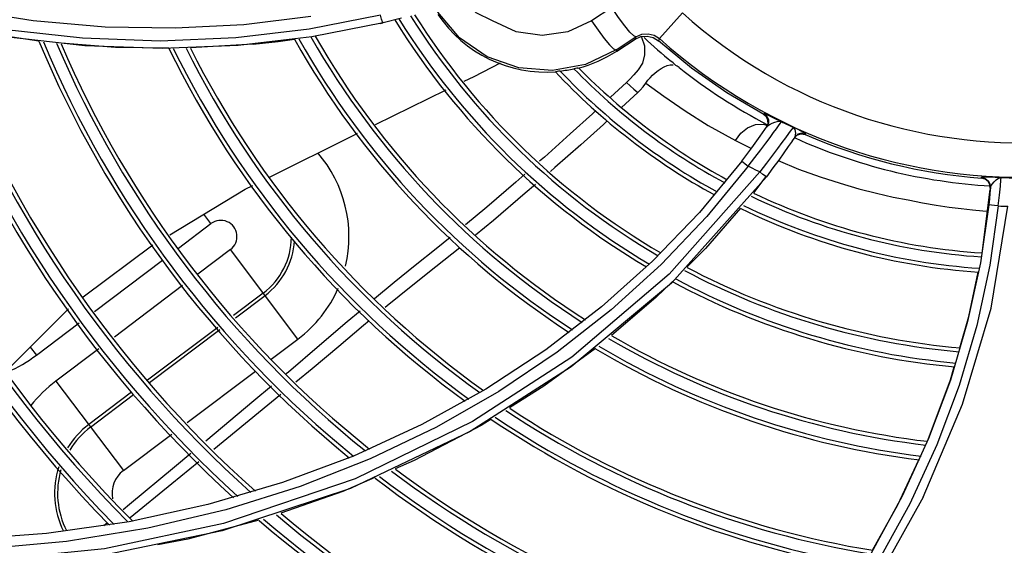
# Model space of a CAD drawing. Extents: x 40.7 to 137.4, y -250.8 to -221.5.
# Tile 29 of 256: x 56.4062 to 56.5309, y -237.6986 to -237.632. Entities that reach past the tile are written whole.
import ezdxf

# ---------------------------------------------------------------- set-up
doc = ezdxf.new("R2010")
doc.units = 0
doc.header["$MEASUREMENT"] = 0
doc.layers.get('0').update_dxf_attribs({"linetype": 'CONTINUOUS'})

msp = doc.modelspace()

# ---------------------------------------------------------------- linework, layer by layer
at = {"color": 155}
for p, q in [((56.40789453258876, -237.6321409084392), (56.39863175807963, -237.6306653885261)), ((56.4430487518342, -237.6315746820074), (56.43458270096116, -237.6326296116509)), ((56.45189029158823, -237.631441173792), (56.44285925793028, -237.6332125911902)), ((56.48119490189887, -237.6304663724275), (56.47864383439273, -237.632130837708)), ((56.48723253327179, -237.6343915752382), (56.49014367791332, -237.6311367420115)), ((56.45222160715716, -237.6323945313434), (56.4431827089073, -237.6341621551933)), ((56.45184869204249, -237.6324817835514), (56.45217877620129, -237.6324029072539)), ((56.4545458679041, -237.6318226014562), (56.45222160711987, -237.6323947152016)), ((56.47864383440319, -237.6321308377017), (56.47947053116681, -237.6333427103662)), ((56.41414355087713, -237.6343543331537), (56.40409834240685, -237.6332270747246)), ((56.4431827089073, -237.6341621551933), (56.43385358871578, -237.6352571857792)), ((56.47947053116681, -237.6333427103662), (56.48023784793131, -237.6343762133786)), ((56.41442387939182, -237.6352973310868), (56.40438332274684, -237.6341724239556)), ((56.43577709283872, -237.6350904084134), (56.42780871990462, -237.6355673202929)), ((56.48023784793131, -237.6343762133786), (56.48091729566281, -237.6351942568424)), ((56.48173824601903, -237.6358337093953), (56.4842689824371, -237.6341825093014)), ((56.48183619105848, -237.635984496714), (56.48417018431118, -237.6344684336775)), ((56.4842689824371, -237.6341825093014), (56.48417018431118, -237.6344684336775)), ((56.48723253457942, -237.634391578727), (56.48712430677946, -237.6346929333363)), ((56.48173824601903, -237.6358337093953), (56.48183619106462, -237.6359844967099)), ((56.48304748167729, -237.6399525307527), (56.48102616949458, -237.641819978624)), ((56.45126931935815, -237.6452897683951), (56.46023784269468, -237.6409054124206)), ((56.48449513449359, -237.6412442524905), (56.48245476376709, -237.6431384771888)), ((56.50044933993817, -237.6440150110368), (56.50051486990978, -237.643919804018)), ((56.5008001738, -237.6443129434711), (56.50044933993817, -237.6440150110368)), ((56.50041821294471, -237.6452467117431), (56.50089793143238, -237.6453904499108)), ((56.50083258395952, -237.6456085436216), (56.50100956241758, -237.6451832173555)), ((56.50361555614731, -237.646407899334), (56.50320821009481, -237.6469626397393)), ((56.50381710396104, -237.646131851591), (56.50361555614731, -237.646407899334)), ((56.50435514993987, -237.6469478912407), (56.5047254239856, -237.6466078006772)), ((56.50442771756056, -237.6468416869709), (56.50454036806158, -237.646371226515)), ((56.5047254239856, -237.6466078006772), (56.50520642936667, -237.6464682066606)), ((56.50520642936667, -237.6464682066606), (56.5057007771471, -237.6465571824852)), ((56.50570077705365, -237.6465571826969), (56.50577303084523, -237.6464504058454)), ((56.4968821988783, -237.6473013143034), (56.49888918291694, -237.6483278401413)), ((56.50442741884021, -237.6468414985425), (56.50403890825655, -237.6474103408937)), ((56.49769366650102, -237.6499197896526), (56.49231867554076, -237.6564178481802)), ((56.50078785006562, -237.6519024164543), (56.48877195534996, -237.6653747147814)), ((56.50072766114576, -237.6518574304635), (56.49915389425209, -237.653963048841)), ((56.52804474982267, -237.6520733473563), (56.52805278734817, -237.6519807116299)), ((56.52850793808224, -237.6522034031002), (56.52804474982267, -237.6520733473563)), ((56.5281196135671, -237.661606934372), (56.52915713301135, -237.6535325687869)), ((56.52916901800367, -237.6533975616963), (56.52911561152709, -237.6529190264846)), ((56.49231867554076, -237.6564178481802), (56.4863839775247, -237.6625897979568)), ((56.5289680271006, -237.6554631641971), (56.52791175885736, -237.6627990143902)), ((56.52821532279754, -237.6562269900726), (56.5288047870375, -237.6562746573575)), ((56.42631052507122, -237.6609438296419), (56.43041207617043, -237.6578530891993)), ((56.4304120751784, -237.6578530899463), (56.42950558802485, -237.6566501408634)), ((56.43288992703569, -237.6611413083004), (56.42874435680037, -237.6642652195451)), ((56.44143263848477, -237.6724778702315), (56.43288992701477, -237.661141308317)), ((56.41566145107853, -237.6689684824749), (56.42429102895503, -237.6624656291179)), ((56.4863839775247, -237.6625897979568), (56.47988521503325, -237.6684097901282)), ((56.52791175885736, -237.6627990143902), (56.52629010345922, -237.6702533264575)), ((56.42682389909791, -237.6657123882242), (56.41817452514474, -237.6722301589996)), ((56.48877195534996, -237.6653747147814), (56.47606252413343, -237.6760214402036)), ((56.43704604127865, -237.6666566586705), (56.43326528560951, -237.6695056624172)), ((56.43351599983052, -237.6697962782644), (56.43727652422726, -237.6669625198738)), ((56.4082896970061, -237.6745234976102), (56.413719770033, -237.6704316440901)), ((56.43128959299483, -237.6709944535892), (56.42238971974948, -237.6777009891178)), ((56.4226234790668, -237.6780043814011), (56.43153724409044, -237.671287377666)), ((56.43803692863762, -237.6750367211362), (56.44143179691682, -237.6724785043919)), ((56.40752223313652, -237.673505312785), (56.40828956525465, -237.6745235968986)), ((56.41619860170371, -237.6737191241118), (56.41076858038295, -237.6778109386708)), ((56.42740321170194, -237.6830498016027), (56.43604380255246, -237.6765386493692)), ((56.47606252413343, -237.6760214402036), (56.4632419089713, -237.6842128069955)), ((56.41076772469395, -237.6778115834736), (56.41931043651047, -237.6891481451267)), ((56.43810140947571, -237.6784394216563), (56.43584809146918, -237.680324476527)), ((56.46523714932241, -237.6788202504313), (56.4571207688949, -237.6833216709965)), ((56.42035636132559, -237.6792332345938), (56.41492383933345, -237.683326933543)), ((56.41515432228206, -237.6836327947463), (56.42060051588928, -237.6795287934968)), ((56.43584809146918, -237.680324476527), (56.42974798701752, -237.6854199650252)), ((56.43927194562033, -237.679520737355), (56.43079497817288, -237.6864782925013)), ((56.4571207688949, -237.6833216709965), (56.44847334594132, -237.6873094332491)), ((56.41931040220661, -237.6891481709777), (56.42544351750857, -237.6845265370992)), ((56.4632419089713, -237.6842128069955), (56.44811541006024, -237.6914117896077)), ((56.44847334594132, -237.6873094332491), (56.4394822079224, -237.690680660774)), ((56.4394822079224, -237.690680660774), (56.4300189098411, -237.6934675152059)), ((56.44811541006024, -237.6914117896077), (56.43182550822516, -237.6967818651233)), ((56.4300189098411, -237.6934675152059), (56.42005212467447, -237.6956369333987)), ((56.42005212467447, -237.6956369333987), (56.40959291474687, -237.6971359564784)), ((56.41729596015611, -237.6957781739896), (56.41683501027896, -237.6961592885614)), ((56.40959291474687, -237.6971359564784), (56.3987295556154, -237.6979053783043)), ((56.43182550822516, -237.6967818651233), (56.41688704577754, -237.6998777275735))]:
    msp.add_line(p, q, dxfattribs=at)
for points in [[(56.46191649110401, -237.6342774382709), (56.45915721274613, -237.631039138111), (56.45732986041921, -237.6271971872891), (56.45655922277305, -237.6230201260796), (56.45689420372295, -237.6187842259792), (56.45831725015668, -237.6147695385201), (56.46073867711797, -237.6112528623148)], [(56.46610941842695, -237.6321605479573), (56.46400332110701, -237.6311266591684), (56.4623358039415, -237.629487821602)], [(56.45222160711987, -237.6323947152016), (56.45214408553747, -237.6322802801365), (56.4520220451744, -237.6319276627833), (56.45189192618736, -237.6314392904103)], [(56.48284815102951, -237.6327956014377), (56.4820510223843, -237.6317221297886), (56.4811949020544, -237.6304663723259)], [(56.4086197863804, -237.6347198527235), (56.40010935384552, -237.6334598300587), (56.39606232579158, -237.6325734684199)], [(56.43458270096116, -237.6326296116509), (56.42589315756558, -237.6330936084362), (56.41699086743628, -237.6329404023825), (56.40789453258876, -237.6321409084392)], [(56.47864383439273, -237.632130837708), (56.47564409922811, -237.6335205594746), (56.47236112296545, -237.634001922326), (56.46908901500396, -237.6335283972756), (56.46610941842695, -237.6321605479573)], [(56.48426900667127, -237.6341824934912), (56.4839915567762, -237.6340617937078), (56.48351094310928, -237.6335920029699), (56.48284815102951, -237.6327956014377)], [(56.44285925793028, -237.6332125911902), (56.43354815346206, -237.6343103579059), (56.42396983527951, -237.6347029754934), (56.41414355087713, -237.6343543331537)], [(56.48417017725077, -237.6344684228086), (56.4848975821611, -237.6341498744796), (56.48568561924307, -237.6340813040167), (56.4864540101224, -237.6342682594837), (56.48712425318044, -237.6346929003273)], [(56.48426898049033, -237.6341825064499), (56.48502058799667, -237.633850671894), (56.4858264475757, -237.6337846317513), (56.48659269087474, -237.6339796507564), (56.48723253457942, -237.634391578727)], [(56.48490090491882, -237.6341495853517), (56.48494914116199, -237.6342143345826), (56.48533293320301, -237.6353253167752)], [(56.42508741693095, -237.635588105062), (56.41830796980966, -237.635525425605), (56.41142424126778, -237.6349861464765)], [(56.43385358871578, -237.6352571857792), (56.42425783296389, -237.6356473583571), (56.41442387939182, -237.6352973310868)], [(56.43577710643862, -237.635090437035), (56.43894771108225, -237.6347489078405), (56.44100274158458, -237.6344763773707)], [(56.48173824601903, -237.6358337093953), (56.47787921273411, -237.6376785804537), (56.47368090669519, -237.6384557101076), (56.46943555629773, -237.6381183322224), (56.4654252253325, -237.6366942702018), (56.46191649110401, -237.6342774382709)], [(56.48091729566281, -237.6351942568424), (56.48143956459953, -237.6357052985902), (56.48173824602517, -237.6358337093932)], [(56.48533293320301, -237.6353253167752), (56.4853701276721, -237.6364529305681), (56.48508731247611, -237.637493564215), (56.48453756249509, -237.6383641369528)], [(56.50045492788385, -237.6440180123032), (56.4957684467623, -237.6412591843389), (56.49131762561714, -237.638145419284), (56.48712426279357, -237.6346928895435)], [(56.46250763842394, -237.6397957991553), (56.46376997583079, -237.6391786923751), (56.46708253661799, -237.637460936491)], [(56.48552492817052, -237.6400386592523), (56.4857891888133, -237.6396831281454), (56.48607244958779, -237.6393478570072), (56.48637842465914, -237.6390286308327), (56.48671057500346, -237.6387250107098), (56.48706870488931, -237.6384423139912), (56.48744637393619, -237.6381912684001), (56.48783613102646, -237.6379823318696), (56.48822925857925, -237.6378259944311), (56.4886181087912, -237.6377327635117), (56.48899306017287, -237.6377166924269)], [(56.48933856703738, -237.6377989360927), (56.48915518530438, -237.637631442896), (56.48896817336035, -237.6374679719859), (56.4887771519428, -237.6373082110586)], [(56.48972443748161, -237.6380696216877), (56.48959976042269, -237.6379749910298), (56.48947082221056, -237.6378845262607), (56.48933856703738, -237.6377989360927)], [(56.47465199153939, -237.6385023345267), (56.47444144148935, -237.6385391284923), (56.47428044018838, -237.6385685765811), (56.47416818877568, -237.6385921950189)], [(56.4769100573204, -237.6381385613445), (56.47678684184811, -237.6381544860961), (56.47661921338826, -237.6381797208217), (56.47640535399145, -237.6382132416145)], [(56.48453780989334, -237.6383643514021), (56.48399948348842, -237.6389777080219), (56.48348349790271, -237.6395283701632), (56.48304748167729, -237.6399525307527)], [(56.48304746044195, -237.6399526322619), (56.48352294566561, -237.6403839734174), (56.48400549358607, -237.6408145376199), (56.48449513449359, -237.6412442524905)], [(56.48449514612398, -237.6412441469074), (56.48481243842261, -237.6409271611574), (56.48515994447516, -237.6405281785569), (56.4855271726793, -237.6400399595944)], [(56.4855271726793, -237.6400399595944), (56.48780958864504, -237.6416941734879), (56.49050659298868, -237.6435538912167), (56.49343412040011, -237.6454185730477), (56.4968821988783, -237.6473013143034)], [(56.47918703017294, -237.6435135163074), (56.47874603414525, -237.6439195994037), (56.4759321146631, -237.6464830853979), (56.47266415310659, -237.6494121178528), (56.47206107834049, -237.6499425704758)], [(56.50182203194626, -237.6445107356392), (56.50108242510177, -237.6441617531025), (56.50082449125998, -237.6440418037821), (56.50064878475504, -237.6439637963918), (56.50054907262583, -237.6439249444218), (56.50051207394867, -237.6439183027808)], [(56.50051486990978, -237.643919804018), (56.50086566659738, -237.6442174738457), (56.50106316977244, -237.6446297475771), (56.5010757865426, -237.64508664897), (56.50089965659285, -237.6455115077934)], [(56.4806300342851, -237.6448173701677), (56.48014096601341, -237.6452673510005), (56.47729283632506, -237.6478412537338), (56.47400693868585, -237.6507479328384), (56.47342026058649, -237.6512566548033)], [(56.49688765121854, -237.6473041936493), (56.49754595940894, -237.6463811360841), (56.4984112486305, -237.645692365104), (56.49939920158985, -237.6453023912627), (56.50041821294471, -237.6452467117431)], [(56.50100956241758, -237.6451832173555), (56.50099747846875, -237.6447257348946), (56.5008001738, -237.6443129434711)], [(56.50089955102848, -237.6455116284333), (56.5010481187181, -237.6453660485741), (56.50126946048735, -237.6452309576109), (56.50154428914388, -237.6451007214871)], [(56.50126791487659, -237.6469153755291), (56.50171077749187, -237.6463126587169), (56.50206340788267, -237.6458303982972), (56.50233547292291, -237.6454553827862), (56.5025343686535, -237.6451776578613), (56.50266217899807, -237.6449961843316), (56.50271511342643, -237.6449197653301)], [(56.50154428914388, -237.6451007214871), (56.50185122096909, -237.6449826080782), (56.50216159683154, -237.6448952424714), (56.50245319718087, -237.6448686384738), (56.50271507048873, -237.6449198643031)], [(56.5027152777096, -237.6449199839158), (56.5022645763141, -237.6447162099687), (56.50182203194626, -237.6445107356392)], [(56.437748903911, -237.6519922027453), (56.4484436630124, -237.6466711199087), (56.4489954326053, -237.6464013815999)], [(56.49769362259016, -237.6499197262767), (56.49894109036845, -237.6482587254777), (56.5000173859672, -237.6467709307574), (56.50089955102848, -237.6455116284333)], [(56.50418154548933, -237.6456211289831), (56.50412983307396, -237.6456951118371), (56.5040071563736, -237.6458681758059), (56.50381710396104, -237.646131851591)], [(56.50577303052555, -237.6464504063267), (56.50572362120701, -237.6464091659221), (56.50553632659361, -237.646305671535), (56.50519500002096, -237.6461317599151), (56.5047193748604, -237.6458937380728), (56.50418121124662, -237.6456210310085)], [(56.50454036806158, -237.646371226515), (56.5044493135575, -237.6459269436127), (56.50418151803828, -237.6456211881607)], [(56.50577303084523, -237.6464504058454), (56.50527831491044, -237.646361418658), (56.50479727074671, -237.6465012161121), (56.50442741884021, -237.6468414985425)], [(56.49850499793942, -237.6505753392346), (56.49934612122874, -237.6494851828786), (56.50008517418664, -237.6485086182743), (56.50072654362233, -237.6476484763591), (56.50126791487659, -237.6469153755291)], [(56.50320821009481, -237.6469626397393), (56.50276130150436, -237.6475687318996), (56.50221046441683, -237.6483137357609), (56.5015588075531, -237.6491884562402), (56.50080716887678, -237.6501841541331), (56.49995031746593, -237.6512986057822)], [(56.50404633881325, -237.6473994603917), (56.50356750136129, -237.6480909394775), (56.50300910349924, -237.6488838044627), (56.50236025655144, -237.6497873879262), (56.50161888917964, -237.6507974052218), (56.50078789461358, -237.6519024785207)], [(56.49769364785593, -237.6499197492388), (56.49780084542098, -237.6500197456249), (56.49810782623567, -237.6502676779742), (56.49850412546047, -237.6505753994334)], [(56.50230610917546, -237.6498611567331), (56.50484767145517, -237.6509384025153), (56.50762724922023, -237.6518990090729), (56.51013499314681, -237.652725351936), (56.51250485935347, -237.6534188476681), (56.51473892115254, -237.6540021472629), (56.51684259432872, -237.6544763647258), (56.51877836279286, -237.6548518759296), (56.52057830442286, -237.6551921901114), (56.52230668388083, -237.6555052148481), (56.5239480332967, -237.6557558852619), (56.52548266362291, -237.6559519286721), (56.52690392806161, -237.6561043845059), (56.52821532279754, -237.6562269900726)], [(56.49994963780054, -237.6512990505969), (56.48848295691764, -237.6642449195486), (56.4761458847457, -237.6747549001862), (56.4635613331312, -237.6829505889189), (56.44866670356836, -237.6902169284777), (56.43201596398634, -237.6958536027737), (56.41691801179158, -237.6990569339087), (56.39955003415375, -237.7007836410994)], [(56.49850480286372, -237.6505754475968), (56.4932473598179, -237.6569571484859), (56.4874530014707, -237.6630363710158), (56.48112378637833, -237.6687817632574), (56.47426632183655, -237.6741554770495), (56.46689234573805, -237.679117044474), (56.45900215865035, -237.6836340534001), (56.45060091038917, -237.6876688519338)], [(56.47019389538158, -237.6515849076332), (56.4690581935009, -237.6525838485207), (56.46538261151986, -237.655747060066), (56.46268763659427, -237.6579985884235)], [(56.49994963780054, -237.6512990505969), (56.49946636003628, -237.651061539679), (56.49898467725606, -237.6508205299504), (56.49850480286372, -237.6505754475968)], [(56.50078789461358, -237.6519024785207), (56.50066576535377, -237.6518270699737), (56.50035709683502, -237.6516046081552), (56.49994990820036, -237.65129910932)], [(56.52863920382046, -237.6519696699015), (56.52830202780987, -237.6519648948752), (56.52811254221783, -237.6519687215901), (56.52805253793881, -237.6519806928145)], [(56.52805278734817, -237.6519807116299), (56.52851583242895, -237.6521106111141), (56.5288910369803, -237.6524071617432), (56.52912348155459, -237.6528250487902), (56.52917726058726, -237.6533027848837)], [(56.52911561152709, -237.6529190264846), (56.52888325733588, -237.6525004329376), (56.52850793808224, -237.6522034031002)], [(56.5305375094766, -237.6520115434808), (56.52977354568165, -237.6519975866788), (56.52863920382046, -237.6519696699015)], [(56.52917726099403, -237.6533028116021), (56.52924770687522, -237.6530880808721), (56.52940900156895, -237.6528383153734)], [(56.52940900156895, -237.6528383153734), (56.52963747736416, -237.6525663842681), (56.52991356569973, -237.6523024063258), (56.53021794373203, -237.6520983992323), (56.53053774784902, -237.6520116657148)], [(56.53018112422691, -237.6556105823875), (56.53034136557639, -237.6542516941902), (56.53045436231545, -237.6530920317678), (56.53051691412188, -237.652311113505), (56.53053775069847, -237.6520115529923)], [(56.42518457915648, -237.6592576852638), (56.43476020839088, -237.6534792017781), (56.43570267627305, -237.6530102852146)], [(56.47152922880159, -237.652896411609), (56.47024822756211, -237.654007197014), (56.46620328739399, -237.6574392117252), (56.46393158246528, -237.659303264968)], [(56.52917726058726, -237.6533027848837), (56.5291155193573, -237.6539907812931), (56.52904547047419, -237.6547169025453), (56.5289680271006, -237.6554631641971)], [(56.49752649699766, -237.6559033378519), (56.49308127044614, -237.6610103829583), (56.49071316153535, -237.663355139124)], [(56.53018097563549, -237.6556106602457), (56.52909872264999, -237.6631329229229), (56.52744100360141, -237.6707470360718), (56.52520560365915, -237.6783483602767), (56.52238442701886, -237.6858975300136), (56.51896489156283, -237.6933694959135), (56.51493326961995, -237.7007377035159), (56.5102786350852, -237.7079680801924), (56.50498592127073, -237.7150309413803)], [(56.52067967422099, -237.6925053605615), (56.52566373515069, -237.6807202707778), (56.52926767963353, -237.6685855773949), (56.53139435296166, -237.6556518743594)], [(56.53018112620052, -237.6556105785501), (56.52971518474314, -237.6555591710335), (56.52932259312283, -237.6555132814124), (56.52906026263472, -237.6554795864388), (56.52896795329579, -237.6554631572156)], [(56.46074114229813, -237.6595920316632), (56.45896595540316, -237.6610276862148), (56.45627346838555, -237.6631773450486), (56.45362724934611, -237.6653120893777), (56.45115092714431, -237.6673671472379)], [(56.41423325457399, -237.6671148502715), (56.42303283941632, -237.6605561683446), (56.42304054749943, -237.6605515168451)], [(56.46197022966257, -237.660903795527), (56.4588951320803, -237.6633463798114), (56.45578094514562, -237.6658163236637), (56.45275871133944, -237.6682708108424), (56.45249036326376, -237.6684946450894)], [(56.52530231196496, -237.6735753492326), (56.52644712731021, -237.6696302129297), (56.52762228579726, -237.6639927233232)], [(56.48887760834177, -237.6651725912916), (56.48680634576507, -237.6672234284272), (56.48117784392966, -237.6720250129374)], [(56.40458816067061, -237.6765756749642), (56.40493880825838, -237.6760826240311), (56.41238182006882, -237.6686572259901)], [(56.4492999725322, -237.6689356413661), (56.44769204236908, -237.6703046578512), (56.44418075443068, -237.6733137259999), (56.44023178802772, -237.67665721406), (56.43996314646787, -237.6768819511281)], [(56.47988521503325, -237.6684097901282), (56.47282612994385, -237.6738386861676), (56.46523714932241, -237.6788202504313)], [(56.45047663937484, -237.6701743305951), (56.44975231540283, -237.6707785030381), (56.44663294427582, -237.6734045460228), (56.44322434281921, -237.6762566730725), (56.44115765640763, -237.6779637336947)], [(56.52629010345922, -237.6702533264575), (56.52410589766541, -237.6776913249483), (56.52134904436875, -237.6850834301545)], [(56.47912102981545, -237.6736771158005), (56.47257775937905, -237.678468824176), (56.46822277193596, -237.6811864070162)], [(56.52119399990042, -237.685438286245), (56.5241218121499, -237.6776434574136), (56.52460054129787, -237.6759937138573)], [(56.46591237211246, -237.6826281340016), (56.46463399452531, -237.6834258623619), (56.45614372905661, -237.6878866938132), (56.45377274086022, -237.6889165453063)], [(56.52134904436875, -237.6850834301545), (56.51800660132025, -237.6924050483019), (56.51406398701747, -237.6996310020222)], [(56.45060091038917, -237.6876688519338), (56.44169897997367, -237.6911799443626), (56.43229480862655, -237.6941277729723), (56.42241409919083, -237.6964616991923), (56.4120956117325, -237.6981334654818), (56.40136359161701, -237.6991004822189), (56.39022009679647, -237.6993185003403), (56.3786738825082, -237.6987347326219)], [(56.42784755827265, -237.6870073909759), (56.42580695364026, -237.6887119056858), (56.42010981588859, -237.6934516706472), (56.4193061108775, -237.6941161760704)], [(56.51422555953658, -237.6992271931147), (56.51745376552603, -237.6934958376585), (56.5201211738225, -237.6877731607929)], [(56.42886649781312, -237.6880588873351), (56.42545869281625, -237.690851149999), (56.42017378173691, -237.695160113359)], [(56.45118686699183, -237.690039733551), (56.44711426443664, -237.6918086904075), (56.43927277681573, -237.6945468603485)], [(56.52067967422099, -237.6925053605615), (56.51430849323, -237.7038951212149), (56.50655447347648, -237.7147822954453), (56.49749444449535, -237.7250068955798)], [(56.43649537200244, -237.6954313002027), (56.42748071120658, -237.6978522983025), (56.42367733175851, -237.6985801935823)]]:
    msp.add_lwpolyline(points, dxfattribs=at)
for centre, radius, start, end in [((56.53326218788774, -237.5829276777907), 0.0646785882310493, 228.1906173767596, 317.8217517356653), ((56.53326218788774, -237.5829276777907), 0.1618437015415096, 195.9436763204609, 224.3526378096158), ((56.53326218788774, -237.5829276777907), 0.16134316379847, 196.07097530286, 224.4772513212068), ((56.53326218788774, -237.5829276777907), 0.1598781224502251, 196.4428113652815, 224.8410937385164), ((56.53326218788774, -237.5829276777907), 0.1593776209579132, 196.5695976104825, 224.9651029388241), ((56.53326218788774, -237.5829276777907), 0.06904536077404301, 228.1903401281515, 317.8217517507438), ((56.53326218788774, -237.5829276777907), 0.09151254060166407, 212.0696504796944, 239.6822150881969), ((56.53326218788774, -237.5829276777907), 0.09101203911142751, 212.1657805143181, 239.7671918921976), ((56.47285854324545, -237.622163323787), 0.0164809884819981, 213.8283741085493, 274.5576674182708), ((56.53326218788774, -237.5829276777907), 0.148414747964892, 199.3120170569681, 227.6401345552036), ((56.53326218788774, -237.5829276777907), 0.147914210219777, 199.4355797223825, 227.7602932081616), ((56.53326218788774, -237.5829276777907), 0.1464491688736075, 199.7963564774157, 228.1109297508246), ((56.53326218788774, -237.5829276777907), 0.1459486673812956, 199.9193214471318, 228.2303684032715), ((56.53326218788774, -237.5829276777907), 0.09347811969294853, 211.6882949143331, 239.3433435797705), ((56.53326218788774, -237.5829276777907), 0.09297758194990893, 211.7859855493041, 239.4304097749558), ((56.53326218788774, -237.5829276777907), 0.1032201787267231, 209.7157475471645, 237.5541871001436), ((56.53326218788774, -237.5829276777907), 0.1349857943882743, 202.5720335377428, 230.7970522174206), ((56.53326218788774, -237.5829276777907), 0.1344852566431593, 202.6912000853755, 230.9119018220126), ((56.53326218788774, -237.5829276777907), 0.1330202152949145, 203.0389436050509, 231.2465731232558), ((56.53326218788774, -237.5829276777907), 0.1325197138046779, 203.1573979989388, 231.360492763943), ((56.53326218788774, -237.5829276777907), 0.1056862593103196, 209.1969833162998, 237.0756487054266), ((56.53326218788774, -237.5829276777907), 0.1051857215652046, 209.3028592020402, 237.1735397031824), ((56.53326218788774, -237.5829276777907), 0.1037206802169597, 209.6110419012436, 237.4578284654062), ((56.53326218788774, -237.5829276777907), 0.07025784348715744, 226.9449854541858, 230.7157230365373), ((56.53326218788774, -237.5829276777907), 0.1203360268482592, 205.9804743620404, 234.0582138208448), ((56.53326218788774, -237.5829276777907), 0.1198354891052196, 206.0938046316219, 234.1657089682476), ((56.53326218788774, -237.5829276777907), 0.1183704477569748, 206.424208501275, 234.4786858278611), ((56.53326218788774, -237.5829276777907), 0.1178699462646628, 206.5366480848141, 234.5850491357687), ((56.47285854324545, -237.622163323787), 0.0164809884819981, 284.2306496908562, 303.0060445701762), ((56.53326218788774, -237.5829276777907), 0.0812699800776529, 223.2106621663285, 241.3002438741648), ((56.53326218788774, -237.5829276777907), 0.08076944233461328, 223.4771828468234, 241.3720393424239), ((56.47285854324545, -237.622163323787), 0.01643714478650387, 276.2639834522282, 282.4613052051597), ((56.53326218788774, -237.5829276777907), 0.07930440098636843, 224.1972594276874, 241.5777094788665), ((56.53326218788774, -237.5829276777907), 0.07880389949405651, 224.4247480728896, 241.6464065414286), ((56.53326218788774, -237.5829276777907), 0.07025784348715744, 231.7068688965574, 242.620972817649), ((56.53327782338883, -237.582902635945), 0.0691390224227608, 243.7656272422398, 245.1122501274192), ((56.53326218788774, -237.5829276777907), 0.06934223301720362, 246.5799309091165, 265.685320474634), ((56.53326218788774, -237.5829276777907), 0.07025784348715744, 245.7668692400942, 266.6692482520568), ((56.4316511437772, -237.659497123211), 0.01625330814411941, 346.6960422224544, 40.80788146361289), ((56.53326218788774, -237.5829276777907), 0.06913753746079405, 267.7414161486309, 281.2714607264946), ((56.53326218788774, -237.5829276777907), 0.07880389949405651, 244.3669290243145, 266.2635952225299), ((56.53326218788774, -237.5829276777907), 0.07930440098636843, 244.2828534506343, 266.2259765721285), ((56.53326218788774, -237.5829276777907), 0.0812699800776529, 243.9470229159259, 266.06631108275), ((56.53326218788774, -237.5829276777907), 0.08076944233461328, 244.0333838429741, 266.1087344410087), ((56.53326218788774, -237.5829276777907), 0.07274816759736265, 267.5725429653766, 268.5287491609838), ((56.43165102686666, -237.6594971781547), 0.002058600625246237, 306.9990941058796, 127.0009069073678), ((56.4316510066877, -237.6594971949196), 0.008964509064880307, 307.0004219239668, 359.4968464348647), ((56.43165109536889, -237.6594971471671), 0.009347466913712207, 306.999891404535, 356.6580424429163), ((56.53326218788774, -237.5829276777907), 0.09151254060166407, 242.0696504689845, 264.96846878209), ((56.53326218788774, -237.5829276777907), 0.09101203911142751, 242.1657805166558, 265.0311797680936), ((56.53326218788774, -237.5829276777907), 0.09347811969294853, 241.688294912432, 264.7143224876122), ((56.53326218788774, -237.5829276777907), 0.09297758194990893, 241.7859855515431, 264.7802134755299), ((56.4316511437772, -237.659497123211), 0.01625330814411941, 306.9957229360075, 336.3560351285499), ((56.53326218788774, -237.5829276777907), 0.1037206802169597, 239.6110418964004, 263.2095399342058), ((56.53326218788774, -237.5829276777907), 0.1032201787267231, 239.7157475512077, 263.2893822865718), ((56.53326218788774, -237.5829276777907), 0.1056862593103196, 239.1969833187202, 262.8903905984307), ((56.53326218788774, -237.5829276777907), 0.1051857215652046, 239.3028591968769, 262.9725011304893), ((56.39758937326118, -237.6603242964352), 0.01777928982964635, 293.3189814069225, 307.0011792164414), ((56.42146757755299, -237.6920110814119), 0.01777929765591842, 126.9959390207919, 141.385176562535), ((56.53326218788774, -237.5829276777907), 0.1183704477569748, 236.4242085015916, 260.6396276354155), ((56.53326218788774, -237.5829276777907), 0.1178699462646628, 236.5366480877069, 260.7340660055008), ((56.53326218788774, -237.5829276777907), 0.1203360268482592, 235.9804743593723, 260.2647837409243), ((56.53326218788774, -237.5829276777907), 0.1198354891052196, 236.0938046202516, 260.3608381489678), ((56.42146772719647, -237.6920109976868), 0.01087350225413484, 126.9976767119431, 148.0041801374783), ((56.42146771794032, -237.6920110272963), 0.01049053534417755, 127.0004030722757, 148.6280852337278), ((56.42146772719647, -237.6920109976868), 0.01087350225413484, 162.1240142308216, 206.1958089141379), ((56.42146771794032, -237.6920110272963), 0.01049053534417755, 163.5276894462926, 206.9350913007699), ((56.53326218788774, -237.5829276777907), 0.1325197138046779, 233.1573980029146, 257.8120940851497), ((56.42146774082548, -237.6920109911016), 0.00358463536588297, 127.0006244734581, 191.3985059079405), ((56.53326218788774, -237.5829276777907), 0.1349857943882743, 232.5720335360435, 257.2913790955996), ((56.53326218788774, -237.5829276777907), 0.1344852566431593, 232.6912000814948, 257.4021518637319), ((56.53326218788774, -237.5829276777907), 0.1330202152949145, 233.0389436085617, 257.707013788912), ((56.53326218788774, -237.5829276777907), 0.147914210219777, 229.4355797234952, 254.448278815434), ((56.53326218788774, -237.5829276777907), 0.1464491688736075, 229.7963564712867, 254.7792643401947), ((56.53326218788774, -237.5829276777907), 0.1459486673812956, 229.9193214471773, 254.8918643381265), ((56.53326218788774, -237.5829276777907), 0.148414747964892, 229.3120170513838, 254.334712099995)]:
    msp.add_arc(centre, radius, start, end, dxfattribs=at)

doc.saveas('drawing.dxf')
